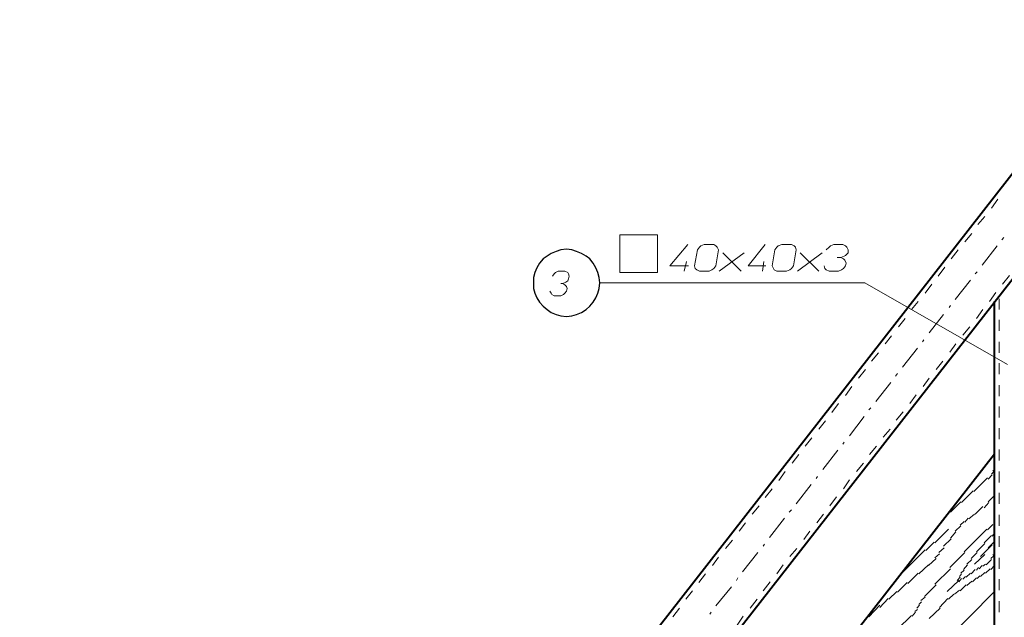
# Model space of a CAD drawing. Header units: millimetres. Extents: x 5545 to 136428, y -146986 to -36607.
# Tile 90 of 105: x 47097 to 47473, y -55607 to -55379. Entities that reach past the tile are written whole.
import ezdxf

# ---------------------------------------------------------------- set-up
doc = ezdxf.new("R2010")
doc.units = ezdxf.units.MM
doc.header["$LTSCALE"] = 8
doc.layers.add('1', color=7, linetype='Continuous')

msp = doc.modelspace()

# ---------------------------------------------------------------- linework, layer by layer
at = {"layer": '1', "color": 7, "lineweight": 40}
for points in [[(47521.738, -55379.067), (47096.796, -55923.823)], [(47539.683, -55396.586), (47121.418, -55932.205)], [(47469.009, -55846.552), (47469.009, -55486.65)], [(47185.855, -55907.845), (47469.009, -55544.8)]]:
    msp.add_lwpolyline(points, dxfattribs=at)
at = {"layer": '1', "color": 7, "lineweight": 18}
for points in [[(47470.319, -55447.621), (47467.961, -55451.026)], [(47465.342, -55454.17), (47462.723, -55457.313)], [(47325.991, -55461.242), (47340.398, -55461.242)], [(47325.991, -55475.648), (47325.991, -55461.242)], [(47340.398, -55461.242), (47340.398, -55475.648)], [(47460.365, -55460.718), (47457.746, -55463.861)], [(47345.113, -55473.029), (47351.923, -55464.909)], [(47358.21, -55464.909), (47356.9, -55465.433)], [(47361.877, -55464.909), (47358.21, -55464.909)], [(47362.663, -55465.433), (47361.877, -55464.909)], [(47374.974, -55473.029), (47381.522, -55464.909)], [(47387.809, -55464.909), (47386.499, -55465.433)], [(47391.476, -55464.909), (47387.809, -55464.909)], [(47392.523, -55465.433), (47391.476, -55464.909)], [(47407.716, -55464.909), (47406.406, -55465.433)], [(47411.121, -55464.909), (47407.716, -55464.909)], [(47412.169, -55465.433), (47411.121, -55464.909)], [(47355.59, -55467.004), (47354.542, -55473.029)], [(47356.376, -55465.957), (47355.59, -55467.004)], [(47356.9, -55465.433), (47356.376, -55465.957)], [(47363.186, -55465.957), (47362.663, -55465.433)], [(47362.663, -55473.029), (47363.71, -55467.004)], [(47363.71, -55467.004), (47363.186, -55465.957)], [(47363.972, -55475.125), (47373.402, -55468.052)], [(47365.282, -55468.052), (47372.354, -55475.125)], [(47385.189, -55467.004), (47384.141, -55473.029)], [(47385.975, -55465.957), (47385.189, -55467.004)], [(47386.499, -55465.433), (47385.975, -55465.957)], [(47392.261, -55473.029), (47393.309, -55467.004)], [(47393.047, -55465.957), (47392.523, -55465.433)], [(47393.309, -55467.004), (47393.047, -55465.957)], [(47393.833, -55475.125), (47403.263, -55468.052)], [(47394.881, -55468.052), (47401.953, -55475.125)], [(47405.882, -55465.957), (47404.834, -55467.004)], [(47406.406, -55465.433), (47405.882, -55465.957)], [(47411.645, -55469.362), (47412.169, -55469.1)], [(47412.693, -55465.957), (47412.169, -55465.433)], [(47412.169, -55469.1), (47413.216, -55468.052)], [(47413.216, -55467.004), (47412.693, -55465.957)], [(47413.216, -55468.052), (47413.216, -55467.004)], [(47455.126, -55467.004), (47452.507, -55470.41)], [(47350.613, -55475.125), (47351.399, -55471.457)], [(47380.474, -55475.125), (47380.998, -55471.457)], [(47410.335, -55469.886), (47409.025, -55469.886)], [(47410.335, -55469.886), (47411.645, -55469.362)], [(47411.383, -55470.41), (47410.335, -55469.886)], [(47411.907, -55470.934), (47411.383, -55470.41)], [(47412.431, -55471.981), (47411.907, -55470.934)], [(47412.169, -55473.029), (47412.431, -55471.981)], [(47340.398, -55475.648), (47325.991, -55475.648)], [(47352.185, -55473.029), (47345.113, -55473.029)], [(47354.542, -55473.029), (47354.804, -55474.077)], [(47354.804, -55474.077), (47355.328, -55474.601)], [(47355.328, -55474.601), (47356.376, -55475.125)], [(47356.376, -55475.125), (47360.043, -55475.125)], [(47360.043, -55475.125), (47361.091, -55474.601)], [(47361.091, -55474.601), (47361.877, -55474.077)], [(47361.877, -55474.077), (47362.663, -55473.029)], [(47381.784, -55473.029), (47374.974, -55473.029)], [(47384.141, -55473.029), (47384.665, -55474.077)], [(47384.665, -55474.077), (47384.927, -55474.601)], [(47384.927, -55474.601), (47385.975, -55475.125)], [(47385.975, -55475.125), (47389.642, -55475.125)], [(47389.642, -55475.125), (47390.952, -55474.601)], [(47390.952, -55474.601), (47391.476, -55474.077)], [(47391.476, -55474.077), (47392.261, -55473.029)], [(47404.049, -55473.029), (47404.311, -55474.077)], [(47404.311, -55474.077), (47404.834, -55474.601)], [(47404.834, -55474.601), (47405.882, -55475.125)], [(47405.882, -55475.125), (47409.549, -55475.125)], [(47409.549, -55475.125), (47410.597, -55474.601)], [(47410.597, -55474.601), (47411.383, -55474.077)], [(47411.383, -55474.077), (47412.169, -55473.029)], [(47450.15, -55473.553), (47447.53, -55476.958)], [(47474.772, -55476.696), (47472.152, -55480.101)], [(47445.173, -55480.101), (47442.553, -55483.507)], [(47469.533, -55483.245), (47467.176, -55486.65)], [(47439.934, -55486.65), (47437.315, -55489.793)], [(47470.843, -55489.793), (47470.843, -55485.602)], [(47464.556, -55489.793), (47462.199, -55493.198)], [(47434.957, -55493.198), (47432.338, -55496.341)], [(47470.843, -55497.913), (47470.843, -55493.722)], [(47459.579, -55496.341), (47456.96, -55499.485)], [(47429.719, -55499.747), (47427.361, -55502.89)], [(47454.341, -55502.89), (47451.983, -55506.033)], [(47470.843, -55506.295), (47470.843, -55502.104)], [(47424.742, -55506.295), (47422.122, -55509.438)], [(47449.364, -55509.438), (47446.744, -55512.582)], [(47470.843, -55514.415), (47470.843, -55510.224)], [(47419.765, -55512.582), (47417.146, -55515.987)], [(47444.125, -55515.987), (47441.768, -55519.13)], [(47414.526, -55519.13), (47412.169, -55522.535)], [(47470.843, -55522.797), (47470.843, -55518.606)], [(47439.148, -55522.273), (47436.791, -55525.678)], [(47409.549, -55525.678), (47406.93, -55529.084)], [(47434.171, -55528.822), (47431.552, -55531.965)], [(47470.843, -55530.917), (47470.843, -55526.726)], [(47404.573, -55532.227), (47401.953, -55535.37)], [(47429.195, -55535.37), (47426.575, -55538.513)], [(47470.843, -55539.299), (47470.843, -55535.108)], [(47399.334, -55538.775), (47396.714, -55541.919)], [(47423.956, -55541.919), (47421.337, -55545.062)], [(47470.843, -55547.419), (47470.843, -55543.228)], [(47394.357, -55545.062), (47391.738, -55548.467)], [(47389.118, -55551.61), (47386.761, -55555.015)], [(47418.979, -55548.467), (47416.36, -55551.61)], [(47470.843, -55555.801), (47470.843, -55551.61)], [(47413.74, -55554.754), (47411.383, -55558.159)], [(47384.141, -55558.159), (47381.522, -55561.564)], [(47408.764, -55561.302), (47406.144, -55564.707)], [(47470.843, -55563.921), (47470.843, -55559.73)], [(47379.165, -55564.707), (47376.545, -55567.85)], [(47403.787, -55567.85), (47401.167, -55571.256)], [(47470.843, -55572.303), (47470.843, -55568.112)], [(47373.926, -55571.256), (47371.568, -55574.399)], [(47398.548, -55574.399), (47396.191, -55577.542)], [(47368.949, -55577.804), (47366.33, -55580.947)], [(47470.843, -55580.423), (47470.843, -55576.232)], [(47393.571, -55580.947), (47390.952, -55584.091)], [(47363.71, -55584.352), (47361.353, -55587.496)], [(47470.843, -55588.805), (47470.843, -55584.614)], [(47388.332, -55587.234), (47385.975, -55590.639)], [(47358.733, -55590.639), (47356.114, -55594.044)], [(47470.843, -55596.925), (47470.843, -55592.734)], [(47383.356, -55593.782), (47380.736, -55597.187)], [(47353.757, -55597.187), (47351.137, -55600.331)], [(47378.379, -55600.331), (47375.759, -55603.736)], [(47348.78, -55603.736), (47346.16, -55607.141)], [(47470.843, -55605.307), (47470.843, -55601.116)], [(47373.14, -55606.879), (47370.783, -55610.284)]]:
    msp.add_lwpolyline(points, dxfattribs=at)
at = {"layer": '1', "color": 7, "lineweight": 5}
for points in [[(47472.676, -55462.29), (47471.89, -55463.075)], [(47470.057, -55465.433), (47464.294, -55472.767)], [(47300.845, -55476.172), (47300.321, -55476.958)], [(47301.369, -55475.648), (47300.845, -55476.172)], [(47302.417, -55475.125), (47301.369, -55475.648)], [(47305.036, -55475.125), (47302.417, -55475.125)], [(47306.084, -55475.648), (47305.036, -55475.125)], [(47306.346, -55476.172), (47306.084, -55475.648)], [(47306.608, -55476.958), (47306.346, -55476.172)], [(47462.461, -55475.386), (47461.675, -55476.172)], [(47304.25, -55479.839), (47303.465, -55479.839)], [(47304.25, -55479.839), (47305.298, -55479.316)], [(47305.036, -55480.363), (47304.25, -55479.839)], [(47305.56, -55480.887), (47305.036, -55480.363)], [(47305.298, -55479.316), (47306.084, -55478.792)], [(47306.084, -55478.792), (47306.346, -55478.006)], [(47306.346, -55478.006), (47306.608, -55476.958)], [(47419.503, -55479.577), (47318.395, -55479.577)], [(47419.503, -55479.577), (47473.986, -55510.748)], [(47459.841, -55478.53), (47454.079, -55485.864)], [(47299.274, -55482.721), (47299.798, -55483.507)], [(47299.798, -55483.507), (47300.059, -55484.03)], [(47300.059, -55484.03), (47300.845, -55484.554)], [(47303.465, -55484.554), (47304.512, -55484.03)], [(47304.512, -55484.03), (47305.036, -55483.507)], [(47305.036, -55483.507), (47305.56, -55482.721)], [(47305.822, -55481.673), (47305.56, -55480.887)], [(47305.56, -55482.721), (47305.822, -55481.673)], [(47300.845, -55484.554), (47303.465, -55484.554)], [(47449.626, -55491.627), (47444.125, -55498.699)], [(47452.245, -55488.221), (47451.721, -55489.007)], [(47442.03, -55501.318), (47441.506, -55502.104)], [(47439.672, -55504.462), (47433.91, -55511.796)], [(47432.076, -55514.153), (47431.29, -55515.201)], [(47429.457, -55517.558), (47423.694, -55524.893)], [(47421.86, -55527.25), (47421.075, -55528.036)], [(47419.241, -55530.655), (47413.74, -55537.99)], [(47411.645, -55540.347), (47411.121, -55541.133)], [(47409.287, -55543.49), (47403.525, -55550.824)], [(47467.961, -55552.658), (47468.747, -55551.61)], [(47468.485, -55551.348), (47469.009, -55550.824)], [(47401.429, -55553.444), (47400.905, -55554.23)], [(47461.151, -55559.206), (47466.39, -55553.968)], [(47466.652, -55554.492), (47468.223, -55552.92)], [(47399.072, -55556.587), (47393.309, -55563.921)], [(47456.436, -55563.397), (47460.889, -55558.945)], [(47452.245, -55567.065), (47456.174, -55563.136)], [(47466.652, -55563.136), (47469.009, -55560.778)], [(47391.476, -55566.279), (47390.69, -55567.065)], [(47461.675, -55567.85), (47464.556, -55564.969)], [(47465.08, -55565.493), (47466.914, -55563.397)], [(47388.856, -55569.422), (47383.094, -55576.756)], [(47457.746, -55570.994), (47459.056, -55569.422)], [(47459.317, -55569.684), (47461.413, -55567.85)], [(47446.221, -55578.852), (47451.459, -55573.613)], [(47454.079, -55574.399), (47456.174, -55572.303)], [(47455.912, -55572.041), (47457.484, -55570.732)], [(47457.484, -55582.257), (47466.128, -55573.613)], [(47466.39, -55573.875), (47468.485, -55571.779)], [(47468.747, -55572.041), (47469.009, -55571.779)], [(47449.626, -55580.161), (47452.507, -55577.28)], [(47452.245, -55577.018), (47454.341, -55574.661)], [(47465.08, -55578.852), (47467.961, -55575.97)], [(47468.223, -55576.232), (47469.009, -55575.185)], [(47381.26, -55579.376), (47380.736, -55580.161)], [(47433.386, -55590.639), (47442.553, -55581.471)], [(47442.815, -55581.733), (47445.959, -55578.59)], [(47447.792, -55582.519), (47449.888, -55580.685)], [(47462.199, -55582.257), (47465.342, -55579.114)], [(47463.77, -55584.091), (47468.223, -55579.638)], [(47466.652, -55580.685), (47469.009, -55578.328)], [(47378.641, -55582.519), (47372.878, -55589.853)], [(47443.863, -55587.496), (47446.744, -55584.876)], [(47446.221, -55584.614), (47448.054, -55583.043)], [(47451.983, -55588.282), (47457.746, -55582.519)], [(47458.532, -55586.972), (47460.365, -55585.138)], [(47460.103, -55584.876), (47462.461, -55582.519)], [(47461.413, -55586.972), (47465.342, -55583.305)], [(47465.866, -55587.234), (47467.961, -55585.138)], [(47467.699, -55584.876), (47468.747, -55583.829)], [(47468.485, -55583.567), (47469.009, -55583.043)], [(47440.196, -55590.639), (47443.863, -55587.234)], [(47446.221, -55594.568), (47452.245, -55588.805)], [(47456.174, -55590.377), (47457.484, -55589.329)], [(47457.222, -55589.067), (47458.794, -55587.234)], [(47460.103, -55590.639), (47461.675, -55589.067)], [(47462.199, -55589.329), (47462.985, -55588.282)], [(47463.247, -55588.805), (47464.294, -55587.496)], [(47464.556, -55587.758), (47465.604, -55586.972)], [(47465.604, -55590.377), (47467.438, -55588.805)], [(47467.699, -55589.067), (47469.009, -55587.496)], [(47371.045, -55592.211), (47370.521, -55593.258)], [(47431.29, -55593.258), (47432.076, -55592.473)], [(47436.005, -55594.306), (47439.934, -55590.377)], [(47450.935, -55597.449), (47455.388, -55593.258)], [(47454.865, -55593.258), (47455.912, -55591.949)], [(47455.388, -55593.782), (47456.436, -55592.473)], [(47455.65, -55591.687), (47456.436, -55590.639)], [(47456.96, -55592.734), (47458.008, -55591.687)], [(47458.27, -55591.949), (47459.841, -55590.377)], [(47460.627, -55593.782), (47462.199, -55592.211)], [(47462.461, -55592.473), (47463.508, -55591.425)], [(47463.77, -55591.687), (47465.342, -55590.115)], [(47368.687, -55595.616), (47362.663, -55602.95)], [(47432.076, -55597.711), (47435.743, -55594.044)], [(47442.292, -55599.283), (47446.744, -55594.83)], [(47453.817, -55598.497), (47455.65, -55596.925)], [(47455.912, -55597.187), (47458.27, -55594.83)], [(47458.532, -55595.092), (47460.365, -55593.52)], [(47425.266, -55603.474), (47428.409, -55600.069)], [(47428.671, -55600.331), (47431.814, -55597.449)], [(47440.982, -55600.855), (47442.553, -55599.545)], [(47448.054, -55603.474), (47451.197, -55600.069)], [(47449.626, -55617.095), (47469.009, -55597.449)], [(47451.459, -55600.331), (47453.555, -55598.497)], [(47421.075, -55607.141), (47425.266, -55602.688)], [(47438.624, -55605.046), (47439.672, -55604.26)], [(47439.41, -55603.736), (47440.458, -55602.688)], [(47440.196, -55602.426), (47441.244, -55601.378)], [(47444.125, -55607.665), (47448.316, -55603.736)], [(47360.829, -55605.307), (47360.305, -55606.093)], [(47432.076, -55611.856), (47437.315, -55606.617)], [(47437.577, -55606.879), (47438.886, -55605.307)]]:
    msp.add_lwpolyline(points, dxfattribs=at)
at = {"layer": '1', "color": 7, "lineweight": 25}
for points in [[(47299.798, -55468.314), (47298.226, -55469.362)], [(47301.631, -55467.528), (47299.798, -55468.314)], [(47303.465, -55467.004), (47301.631, -55467.528)], [(47305.56, -55466.743), (47303.465, -55467.004)], [(47307.656, -55467.004), (47305.56, -55466.743)], [(47309.489, -55467.528), (47307.656, -55467.004)], [(47311.323, -55468.314), (47309.489, -55467.528)], [(47313.156, -55469.362), (47311.323, -55468.314)], [(47295.345, -55471.981), (47294.297, -55473.815)], [(47296.654, -55470.41), (47295.345, -55471.981)], [(47298.226, -55469.362), (47296.654, -55470.41)], [(47314.466, -55470.41), (47313.156, -55469.362)], [(47315.776, -55471.981), (47314.466, -55470.41)], [(47316.823, -55473.815), (47315.776, -55471.981)], [(47293.511, -55475.648), (47292.987, -55477.482)], [(47294.297, -55473.815), (47293.511, -55475.648)], [(47317.609, -55475.648), (47316.823, -55473.815)], [(47318.133, -55477.482), (47317.609, -55475.648)], [(47292.987, -55477.482), (47292.987, -55479.577)], [(47292.987, -55479.577), (47292.987, -55481.673)], [(47318.395, -55479.577), (47318.133, -55477.482)], [(47318.133, -55481.673), (47318.395, -55479.577)], [(47292.987, -55481.673), (47293.511, -55483.507)], [(47293.511, -55483.507), (47294.297, -55485.34)], [(47316.823, -55485.34), (47317.609, -55483.507)], [(47317.609, -55483.507), (47318.133, -55481.673)], [(47294.297, -55485.34), (47295.345, -55486.912)], [(47295.345, -55486.912), (47296.654, -55488.483)], [(47314.466, -55488.483), (47315.776, -55486.912)], [(47315.776, -55486.912), (47316.823, -55485.34)], [(47296.654, -55488.483), (47298.226, -55489.793)], [(47298.226, -55489.793), (47299.798, -55490.841)], [(47299.798, -55490.841), (47301.631, -55491.627)], [(47301.631, -55491.627), (47303.465, -55492.15)], [(47307.656, -55492.15), (47309.489, -55491.627)], [(47309.489, -55491.627), (47311.323, -55490.841)], [(47311.323, -55490.841), (47313.156, -55489.793)], [(47313.156, -55489.793), (47314.466, -55488.483)], [(47303.465, -55492.15), (47305.56, -55492.412)], [(47305.56, -55492.412), (47307.656, -55492.15)]]:
    msp.add_lwpolyline(points, dxfattribs=at)

doc.saveas('drawing.dxf')
